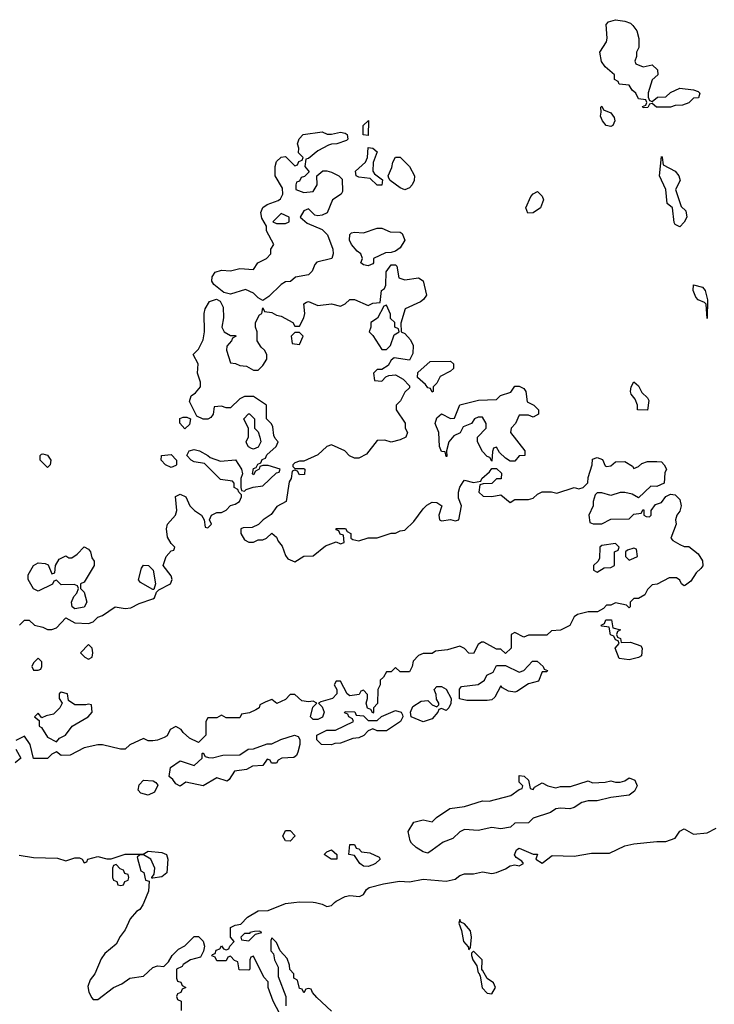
# Model space of a CAD drawing. Header units: inches. Extents: x 2601469 to 2753575, y 449403 to 582909.
# Tile 97 of 256: x 2653749 to 2656781, y 479557 to 483851. Entities that reach past the tile are written whole.
import ezdxf

# ---------------------------------------------------------------- set-up
doc = ezdxf.new("R2010")
doc.units = ezdxf.units.IN
doc.header["$MEASUREMENT"] = 0
doc.layers.add('C6457', color=7, linetype='Continuous')
doc.layers.add('C6458', color=7, linetype='Continuous')

msp = doc.modelspace()

# ---------------------------------------------------------------- linework, layer by layer
at = {"layer": 'C6457', "color": 4, "elevation": 16}
for points in [[(2654290.8, 480000), (2654286.8, 479990), (2654274, 479970), (2654259.1, 479960.9), (2654230.8, 479930), (2654210, 479882), (2654187.5, 479852.5), (2654170, 479819), (2654121.4, 479778.6), (2654104.5, 479755.5), (2654077.3, 479690), (2654057.3, 479662.7), (2654046.4, 479633.6), (2654050.7, 479610), (2654064.5, 479584.5), (2654070, 479578), (2654090, 479578), (2654159, 479630), (2654194.8, 479645.2), (2654230, 479670.8), (2654290, 479678.8), (2654330, 479717.3), (2654350, 479724.7), (2654378, 479722), (2654398, 479742), (2654414, 479770), (2654442.5, 479797.5), (2654470, 479811), (2654510, 479852), (2654530, 479852), (2654550, 479832), (2654556, 479810), (2654551.6, 479788.4), (2654538, 479762), (2654494, 479750), (2654462, 479730), (2654458, 479722), (2654434, 479710), (2654434, 479670), (2654438, 479658), (2654452.7, 479652.7), (2654458, 479638), (2654474, 479630), (2654458, 479622), (2654452.7, 479607.3), (2654438, 479602), (2654434, 479590), (2654438, 479578), (2654454, 479570), (2654454, 479530)], [(2654898, 479490), (2654855.3, 479570), (2654834, 479630), (2654834, 479654), (2654814.6, 479674.6), (2654770, 479766), (2654758, 479762), (2654754, 479750), (2654754, 479710), (2654750, 479706), (2654707.3, 479707.3), (2654702, 479742), (2654687.3, 479747.3), (2654670, 479766), (2654658, 479762), (2654650, 479746), (2654610, 479746), (2654602, 479762), (2654588, 479768), (2654590, 479774), (2654602, 479778), (2654607.3, 479792.7), (2654622, 479798), (2654630, 479811.3), (2654638, 479798), (2654650, 479794), (2654662, 479798), (2654666, 479810), (2654686, 479830), (2654669, 479849), (2654670, 479891), (2654690, 479901), (2654714, 479906), (2654742.9, 479937.1), (2654790, 479964.9), (2654834, 479966), (2654910, 479996), (2654945.3, 480000)], [(2655040, 480000), (2655070, 479994), (2655090, 479982.8), (2655110, 479986.8), (2655123.2, 480000)], [(2655110, 479526), (2655046, 479586), (2655027.3, 479607.3), (2655022, 479622), (2655010, 479626), (2654998, 479622), (2654990, 479606), (2654982, 479622), (2654970, 479626), (2654962, 479662), (2654946, 479670), (2654946, 479690), (2654928.4, 479708.4), (2654927.3, 479727.3), (2654916.4, 479756.4), (2654886, 479790), (2654870, 479826), (2654850, 479846), (2654844.7, 479835.3), (2654844.7, 479790), (2654856.9, 479776.9), (2654861, 479750), (2654878, 479718), (2654878, 479678), (2654910.8, 479590.8), (2654911.3, 479550)]]:
    msp.add_lwpolyline(points, dxfattribs=at)
for points in [[(2655670, 479926), (2655666, 479910), (2655678, 479878), (2655686.8, 479830), (2655706.8, 479806.8), (2655710, 479794), (2655716.4, 479803.6), (2655722, 479850), (2655716.4, 479876.4), (2655690, 479908), (2655675.3, 479915.3)], [(2654795.3, 479875.3), (2654774.6, 479874.6), (2654754, 479870), (2654754, 479866), (2654730, 479866), (2654714, 479850), (2654718, 479838), (2654750, 479834), (2654778, 479862), (2654806, 479870)], [(2655730, 479788), (2655721, 479779), (2655721, 479770), (2655726.8, 479750), (2655744.5, 479724.5), (2655750, 479694), (2655754, 479694), (2655759.8, 479679.8), (2655768.4, 479628.4), (2655790, 479604.7), (2655810, 479602), (2655826, 479630), (2655818, 479650), (2655789, 479669), (2655770, 479706), (2655766, 479706), (2655768, 479750)]]:
    msp.add_lwpolyline(points, close=True, dxfattribs=at)
at = {"layer": 'C6458', "color": 4, "elevation": 16}
for points in [[(2656470, 483644.7), (2656510, 483654), (2656532.7, 483632.7), (2656534, 483610), (2656510, 483588), (2656492.7, 483532.7), (2656492.7, 483512.7), (2656498, 483498), (2656510, 483494), (2656532.7, 483512.7), (2656570, 483514), (2656590, 483534), (2656630, 483552), (2656690, 483544.7), (2656710, 483538), (2656718, 483530), (2656712, 483510), (2656690, 483508.7), (2656670, 483489), (2656642, 483478), (2656610, 483477.2), (2656590, 483469), (2656529, 483469), (2656510, 483486), (2656498, 483482), (2656491.3, 483468.7), (2656470, 483466), (2656468, 483472), (2656482, 483478), (2656486, 483490), (2656482, 483502), (2656450, 483506), (2656438, 483530), (2656423.1, 483543.1), (2656410, 483566), (2656366, 483570), (2656362, 483582), (2656346, 483590), (2656346, 483610), (2656304.7, 483644.7), (2656289.2, 483669.2), (2656282, 483710), (2656310, 483754), (2656314, 483770), (2656308.7, 483830), (2656319, 483841), (2656350, 483851), (2656390, 483844.9), (2656415.2, 483835.2), (2656426, 483826), (2656442.5, 483802.5), (2656451.6, 483768.4), (2656452, 483730), (2656442, 483710), (2656442, 483690), (2656434, 483670), (2656438, 483658)], [(2656330, 483385.1), (2656309.7, 483389.6), (2656292.7, 483410), (2656284, 483430), (2656288, 483448), (2656286, 483470), (2656290, 483474), (2656298, 483458), (2656330, 483444.7), (2656344, 483424), (2656347.3, 483410), (2656338.8, 483390)], [(2655270, 483346), (2655248.4, 483348.4), (2655248.9, 483388.9), (2655272, 483412)], [(2655110, 483351.3), (2655150, 483361), (2655170, 483356), (2655178, 483350), (2655182, 483330), (2655175.3, 483324.7), (2655134, 483310), (2655110, 483308.7), (2655096.9, 483303.1), (2655050, 483279), (2655010, 483246), (2654998, 483242), (2654994, 483210), (2655012, 483188), (2654992.7, 483167.3), (2654978, 483162), (2654970, 483146), (2654958, 483142), (2654954, 483130), (2654954, 483110), (2654990, 483098), (2655030, 483102), (2655048, 483130), (2655046, 483170), (2655071.6, 483191.6), (2655090, 483192), (2655110, 483186), (2655142, 483170), (2655156, 483156), (2655158.8, 483101.2), (2655152, 483090), (2655114.8, 483065.2), (2655091.1, 483008.9), (2655070, 482998), (2655050, 482995.3), (2655038, 482998), (2655010, 483026), (2654990, 483018), (2654974, 482990), (2655003.6, 482963.6), (2655070, 482936), (2655092.7, 482912.7), (2655116, 482850), (2655118, 482830), (2655112, 482810), (2655046.4, 482793.6), (2655036.9, 482783.1), (2655025.4, 482754.6), (2655010, 482738), (2654952.7, 482727.3), (2654931.6, 482708.4), (2654910, 482708), (2654890, 482695.3), (2654836.9, 482643.1), (2654810, 482626), (2654790, 482638), (2654770, 482658), (2654734.6, 482674.6), (2654670, 482654), (2654640.4, 482660.4), (2654596.4, 482696.4), (2654588, 482710), (2654588.7, 482730), (2654602, 482750), (2654630, 482758.8), (2654670, 482756), (2654710, 482766), (2654770, 482762), (2654788.9, 482791.1), (2654826, 482810), (2654846, 482830), (2654846, 482850), (2654858, 482870), (2654826, 482930), (2654826, 482950), (2654805.6, 482985.6), (2654802, 483010), (2654810, 483031.3), (2654830, 483044.7), (2654878, 483062), (2654888, 483070), (2654898, 483090), (2654896.4, 483116.4), (2654864, 483170), (2654864, 483210), (2654870, 483232), (2654890, 483252), (2654910, 483254), (2654950, 483214), (2654962, 483218), (2654967.3, 483232.7), (2654982, 483238), (2654986, 483250), (2654966, 483270), (2654968, 483290), (2654962, 483310), (2654968.4, 483331.6), (2654986, 483350), (2655070, 483362), (2655091.6, 483351.6)], [(2655330, 483128.7), (2655309.1, 483129.1), (2655279, 483159), (2655230, 483164), (2655218, 483170), (2655215.3, 483190), (2655258, 483230), (2655268, 483250), (2655270, 483294), (2655291.3, 483291.3), (2655310, 483274), (2655291.6, 483228.4), (2655291.3, 483190), (2655298, 483178), (2655332.7, 483152.7)], [(2655430, 483108.7), (2655410, 483118), (2655366, 483150), (2655360.4, 483160.4), (2655358, 483170), (2655374, 483206), (2655378, 483230), (2655390, 483252), (2655410, 483252), (2655451.1, 483211.1), (2655472, 483170), (2655471.3, 483150), (2655462, 483130), (2655450, 483118)], [(2656630, 482948), (2656610, 482958), (2656606, 482966), (2656598, 483030), (2656575.3, 483050), (2656569, 483110), (2656541.2, 483170), (2656550, 483254), (2656554, 483250), (2656558, 483218), (2656610.7, 483190.7), (2656626, 483170), (2656632, 483150), (2656611.3, 483110), (2656636, 483036), (2656656.8, 483016.8), (2656660.7, 482990), (2656650, 482968)], [(2655967.3, 483007.3), (2655958, 483030), (2655980.2, 483079.8), (2655990, 483092), (2656010, 483102), (2656030, 483082), (2656035.3, 483064.7), (2656022, 483030), (2655990, 483008)], [(2654890, 483006), (2654854, 482970), (2654870, 482962), (2654910, 482962), (2654926, 482970), (2654926, 482990)], [(2655270, 482778), (2655250, 482782), (2655238, 482790), (2655246, 482810), (2655238, 482830), (2655221.5, 482841.5), (2655197.2, 482870), (2655189.2, 482890), (2655190, 482914), (2655198, 482922), (2655210, 482924.7), (2655250, 482921), (2655310, 482942), (2655330, 482942), (2655366.4, 482926.4), (2655410, 482924.7), (2655418.8, 482918.8), (2655430.8, 482890), (2655410, 482855.3), (2655390, 482842), (2655370, 482835.3), (2655345.4, 482834.6), (2655294, 482810), (2655294, 482790), (2655290, 482786)], [(2656750, 482548), (2656746, 482610), (2656738, 482618), (2656710, 482628.7), (2656700.2, 482640.2), (2656689.3, 482669.3), (2656690, 482694), (2656730, 482684.7), (2656741, 482670), (2656751.1, 482628.9)], [(2655350, 482606), (2655338, 482602), (2655311.1, 482548.9), (2655282, 482530), (2655282, 482510), (2655274, 482490), (2655290, 482474), (2655330, 482412), (2655350, 482412), (2655368, 482430), (2655384, 482476), (2655406, 482490), (2655402, 482502), (2655386, 482510), (2655386, 482530), (2655368.4, 482548.4), (2655367.3, 482567.3)], [(2654970, 482486), (2654950, 482486), (2654934, 482470), (2654938, 482438), (2654970, 482434), (2654986, 482470)], [(2655550, 482226), (2655542, 482242), (2655530, 482246), (2655520.4, 482260.4), (2655486, 482290), (2655487.3, 482312.7), (2655540.4, 482359.6), (2655630, 482362), (2655642, 482350), (2655642, 482330), (2655630, 482318), (2655584.7, 482295.3), (2655570, 482266), (2655554, 482250), (2655554, 482230)], [(2656490, 482148), (2656446, 482150), (2656446, 482170), (2656436.4, 482196.4), (2656418, 482218), (2656415.3, 482230), (2656418, 482250), (2656430, 482272), (2656450, 482254), (2656464.7, 482224.7), (2656490, 482202), (2656494.8, 482190)], [(2655990, 482118), (2655970, 482126), (2655930, 482126), (2655914, 482090), (2655894, 482070), (2655892, 482050), (2655954, 481970), (2655954, 481950), (2655930, 481948), (2655910, 481926), (2655890, 481926), (2655870, 481938), (2655843.1, 481963.1), (2655830, 481986), (2655818, 481982), (2655812.7, 481967.3), (2655810, 481926), (2655802, 481942), (2655790, 481946), (2655770, 481968), (2655748, 482010), (2655748, 482030), (2655786, 482070), (2655786, 482090), (2655770, 482118), (2655750, 482118), (2655734, 482110), (2655722, 482090), (2655685.4, 482074.6), (2655671.3, 482048.7), (2655644.7, 482035.3), (2655622, 482010), (2655612, 481970), (2655614, 481946), (2655610, 481946), (2655606, 481966), (2655590, 481968), (2655582, 481990), (2655578, 482050), (2655562, 482090), (2655570, 482114), (2655590, 482132), (2655630, 482112), (2655647.3, 482112.7), (2655670, 482171.3), (2655751.3, 482191.3), (2655830, 482194), (2655848.4, 482211.6), (2655893.6, 482226.4), (2655910, 482252), (2655930, 482252), (2655950, 482242), (2655958, 482230), (2655964.7, 482184.7), (2655994, 482170), (2656014, 482150), (2656014, 482130)], [(2654470, 482066), (2654448.4, 482091.6), (2654448.4, 482111.6), (2654462, 482118), (2654478, 482118), (2654494, 482110), (2654490, 482086)], [(2654770, 481978), (2654760.4, 481980.4), (2654747.3, 481987.3), (2654740.4, 482000.4), (2654738, 482010), (2654748.4, 482031.6), (2654748.4, 482068.4), (2654728, 482110), (2654748.4, 482131.6), (2654751.6, 482131.6), (2654774, 482110), (2654774, 482070), (2654790, 482054), (2654798, 482030), (2654802, 482010), (2654790, 481986)], [(2653870, 481898), (2653838, 481930), (2653838, 481950), (2653844, 481956), (2653850, 481958), (2653870, 481951.3), (2653884.7, 481930), (2653882, 481910)], [(2654410, 481898), (2654386, 481910), (2654366, 481930), (2654368, 481950), (2654410, 481954), (2654434, 481930), (2654434, 481910), (2654430, 481906)], [(2653990, 481282), (2653978, 481290), (2653975.3, 481310), (2653984.7, 481335.3), (2653998, 481350), (2654006, 481370), (2654002, 481382), (2653987.3, 481387.3), (2653930, 481386), (2653910, 481406), (2653898, 481402), (2653891.6, 481388.4), (2653830, 481358), (2653808.9, 481368.9), (2653786, 481410), (2653786, 481430), (2653808.9, 481471.1), (2653830, 481482), (2653859.6, 481479.6), (2653872.7, 481472.7), (2653890, 481434), (2653902, 481438), (2653906, 481470), (2653922, 481498), (2653950, 481512), (2653963.6, 481503.6), (2653976.4, 481503.6), (2654000.4, 481519.6), (2654030, 481552), (2654050, 481542), (2654058, 481530), (2654063.6, 481503.6), (2654074, 481490), (2654074, 481470), (2654030, 481398), (2654014, 481390), (2654014, 481370), (2654030, 481354), (2654042, 481310), (2654030, 481288)], [(2656350, 481566), (2656290, 481558), (2656282, 481550), (2656279.6, 481500.4), (2656272.7, 481487.3), (2656254, 481470), (2656254, 481450), (2656270, 481442), (2656300.4, 481459.6), (2656330, 481462), (2656346, 481470), (2656346, 481530), (2656362, 481538), (2656366, 481550)], [(2656430, 481546), (2656402, 481538), (2656394, 481530), (2656394, 481510), (2656410, 481494), (2656430, 481502), (2656446, 481510), (2656442, 481542)], [(2654330, 481366), (2654276.4, 481396.4), (2654268.4, 481408.4), (2654281.2, 481458.8), (2654290, 481472), (2654310.9, 481470.9), (2654332, 481450), (2654342, 481390), (2654334, 481366)], [(2656374, 481134), (2656415.3, 481135.3), (2656459.8, 481119.8), (2656466, 481110), (2656463.6, 481076.4), (2656450, 481069), (2656410, 481059.3), (2656365.2, 481065.2), (2656348, 481110), (2656366, 481130), (2656362, 481142), (2656350, 481146), (2656342, 481162), (2656328.4, 481168.4), (2656322, 481202), (2656290, 481206), (2656288, 481210), (2656302, 481218), (2656307.3, 481232.7), (2656332.7, 481232.7), (2656338, 481198), (2656372, 481190), (2656358, 481182), (2656354, 481170), (2656358, 481158), (2656371.6, 481151.6)], [(2654050, 481126), (2654014, 481090), (2654034, 481070), (2654050, 481062), (2654066, 481070), (2654068, 481090), (2654066, 481110)], [(2653830, 481066), (2653810, 481046), (2653802, 481030), (2653810, 481014), (2653830, 481014), (2653842, 481018), (2653846, 481030), (2653846, 481050)], [(2655910, 480918), (2655882.7, 480922.7), (2655856.4, 480936.4), (2655850, 480946), (2655823.5, 480896.5), (2655810, 480885.2), (2655790, 480881.2), (2655701.2, 480881.2), (2655668.9, 480888.9), (2655668.4, 480931.6), (2655678, 480942), (2655750, 480952), (2655778, 480970), (2655788, 480992), (2655815.3, 481004.7), (2655830, 481034), (2655870, 481034), (2655930, 481004.7), (2655950, 481012), (2655987.3, 481052.7), (2656007.3, 481052.7), (2656034, 481030), (2656038, 481018), (2656052.7, 481012.7), (2656050, 481006), (2656030, 481006), (2656014, 480966), (2655970, 480954), (2655919.3, 480920.7)], [(2655610, 480838), (2655590, 480846), (2655578, 480842), (2655574, 480830), (2655550, 480802), (2655510, 480789), (2655458, 480810), (2655455.3, 480830), (2655465.2, 480854.8), (2655501.2, 480878.8), (2655530, 480882), (2655550, 480862), (2655570, 480854), (2655578, 480862), (2655578, 480870), (2655568, 480888), (2655567.3, 480907.3), (2655558, 480930), (2655570, 480942), (2655590, 480942), (2655611.3, 480931.3), (2655632, 480890), (2655631.6, 480868.4), (2655622, 480850)], [(2653930, 480918), (2653922, 480910), (2653922, 480890), (2653934, 480870), (2653924.7, 480850), (2653897.3, 480822.7), (2653864.7, 480815.3), (2653846, 480806), (2653830, 480826), (2653814, 480810), (2653834, 480794), (2653834, 480770), (2653843.6, 480763.6), (2653870, 480722), (2653910, 480702), (2653923.2, 480716.8), (2653949, 480731), (2653978, 480770), (2654048, 480810), (2654066, 480830), (2654062, 480862), (2654050, 480866), (2654038, 480862), (2653990, 480862), (2653962, 480882), (2653958, 480910)], [(2655310, 480748.7), (2655290, 480758), (2655270, 480748.7), (2655250.6, 480729.4), (2655230, 480719), (2655204, 480716), (2655150, 480695.3), (2655125.4, 480694.6), (2655110, 480688.7), (2655066, 480690), (2655046, 480710), (2655046, 480730), (2655090, 480752), (2655127.3, 480752.7), (2655206, 480790), (2655202, 480802), (2655186, 480810), (2655182, 480822), (2655167.3, 480827.3), (2655170, 480834), (2655211.6, 480831.6), (2655218, 480818), (2655250, 480814), (2655270, 480794), (2655310, 480794), (2655328, 480812), (2655390, 480838), (2655414, 480830), (2655419.6, 480819.6), (2655422, 480810), (2655412, 480790), (2655350, 480748.7)], [(2654870, 480608), (2654848.4, 480608.4), (2654842, 480622), (2654830, 480626), (2654810, 480598), (2654764.7, 480595.3), (2654739.6, 480580.4), (2654686.8, 480573.2), (2654663.6, 480536.4), (2654654, 480530), (2654610, 480544), (2654550, 480508.7), (2654474, 480526), (2654450, 480508), (2654430, 480518), (2654417.2, 480537.2), (2654402, 480550), (2654408, 480590), (2654450, 480618), (2654510, 480598), (2654546, 480630), (2654546, 480650), (2654550, 480654), (2654558, 480638), (2654572.7, 480632.7), (2654590, 480632), (2654636.4, 480643.6), (2654710, 480644.7), (2654746, 480670), (2654770, 480671), (2654830, 480692), (2654850, 480692), (2654888.4, 480711.6), (2654948.9, 480731.1), (2654964.7, 480724.7), (2654971.6, 480711.6), (2654972, 480690), (2654963.5, 480656.5), (2654958, 480642), (2654946.4, 480633.6), (2654894, 480630), (2654878, 480622)], [(2655990, 480494), (2655996.4, 480503.6), (2656030, 480522), (2656054, 480510), (2656090, 480501), (2656110, 480506), (2656153.6, 480506.4), (2656230, 480531.3), (2656250, 480522), (2656305.4, 480525.4), (2656330, 480531.3), (2656350, 480524.7), (2656370, 480526), (2656390, 480531.3), (2656410, 480544.7), (2656434.4, 480534.4), (2656444.7, 480510), (2656433.4, 480486.6), (2656410, 480469), (2656330, 480459), (2656270, 480444), (2656230, 480444), (2656203.5, 480436.5), (2656170, 480415.3), (2656151.1, 480408.9), (2656110, 480412.7), (2656090, 480409), (2656066.4, 480393.6), (2655990, 480368), (2655970, 480348), (2655910, 480346), (2655891.6, 480328.4), (2655850, 480322), (2655810, 480328), (2655750, 480315.3), (2655690, 480319), (2655670, 480308.7), (2655639.8, 480280.2), (2655596.9, 480263.1), (2655550, 480228.7), (2655530, 480215.3), (2655510, 480222), (2655480.1, 480240.1), (2655459.3, 480259.3), (2655453.2, 480270), (2655445.2, 480310), (2655469.4, 480350.6), (2655510, 480361), (2655550, 480352), (2655569.1, 480370.9), (2655626, 480410), (2655690, 480418.8), (2655770, 480444.7), (2655798, 480442), (2655892.9, 480467.1), (2655930, 480494), (2655942, 480498), (2655946, 480510), (2655930, 480526), (2655930, 480554), (2655951.6, 480551.6), (2655970, 480534), (2655978, 480498)], [(2654310, 480468.7), (2654278, 480478), (2654266, 480490), (2654270, 480514), (2654290, 480534), (2654331.1, 480531.1), (2654343.6, 480523.6), (2654351.6, 480511.6), (2654338, 480482)], [(2654930, 480268), (2654909.1, 480269.1), (2654898, 480290), (2654910, 480314), (2654930, 480314), (2654952, 480292)], [(2655270, 480157.2), (2655250, 480159.3), (2655234, 480170), (2655210, 480206), (2655186, 480210), (2655190, 480254), (2655210, 480254), (2655218, 480238), (2655230, 480234), (2655241, 480221), (2655276.9, 480216.9), (2655318, 480198), (2655322, 480190), (2655302, 480170), (2655290, 480165.2)], [(2655130, 480189), (2655108, 480190), (2655078, 480210), (2655090, 480222), (2655110.7, 480230.7), (2655134, 480210), (2655134, 480190)], [(2654170, 480166), (2654158, 480162), (2654154, 480150), (2654154, 480110), (2654158, 480098), (2654172.7, 480092.7), (2654178, 480078), (2654190, 480074), (2654202, 480078), (2654207.3, 480092.7), (2654222, 480098), (2654226, 480110), (2654222, 480122), (2654207.3, 480127.3), (2654202, 480142), (2654187.3, 480147.3)]]:
    msp.add_lwpolyline(points, close=True, dxfattribs=at)
for points in [[(2653748, 481210), (2653770, 481232), (2653790, 481232), (2653814, 481210), (2653850, 481202), (2653870, 481191.3), (2653890, 481191.3), (2653910, 481198), (2653950, 481242), (2653990, 481221), (2654050, 481218), (2654070, 481224.7), (2654090, 481244.7), (2654110, 481252), (2654166, 481290), (2654210, 481282.8), (2654233.6, 481286.4), (2654270, 481304.7), (2654330, 481324.7), (2654338, 481330), (2654346, 481354), (2654356.4, 481363.6), (2654408, 481390), (2654415.3, 481410), (2654410, 481426), (2654375.3, 481470), (2654388.7, 481510), (2654410, 481534), (2654422, 481538), (2654426, 481550), (2654410, 481566), (2654394, 481594), (2654389.2, 481630), (2654394, 481650), (2654428.7, 481690), (2654435.3, 481710), (2654429, 481771), (2654450, 481782), (2654474, 481770), (2654492, 481730), (2654512, 481710), (2654542, 481690), (2654554, 481670), (2654558, 481638), (2654570, 481634), (2654586, 481650), (2654578, 481670), (2654586, 481690), (2654610, 481702), (2654630, 481702), (2654650, 481712), (2654670, 481732), (2654690, 481738), (2654708, 481750), (2654718, 481770), (2654718, 481778), (2654706, 481790), (2654702, 481802), (2654686, 481810), (2654686, 481830), (2654678, 481838), (2654625.6, 481845.6), (2654555.3, 481915.3), (2654510, 481922), (2654498, 481930), (2654478, 481950), (2654489, 481971), (2654510, 481976), (2654534, 481970), (2654570.9, 481950.9), (2654581, 481941), (2654625.4, 481925.4), (2654691.3, 481931.3), (2654718, 481890), (2654722, 481870), (2654714, 481850), (2654714, 481810), (2654718, 481798), (2654730, 481794), (2654738, 481802), (2654768.4, 481811.6), (2654810, 481818), (2654870, 481874), (2654882, 481878), (2654886, 481890), (2654834, 481906), (2654810, 481906), (2654798, 481902), (2654794, 481890), (2654778, 481882), (2654770, 481866), (2654766, 481870), (2654770, 481894), (2654782, 481898), (2654788, 481912), (2654802, 481918), (2654807.3, 481932.7), (2654822, 481938), (2654827.3, 481952.7), (2654868, 481990), (2654878, 482010), (2654864, 482024), (2654858, 482038), (2654854.6, 482074.6), (2654848.9, 482088.9), (2654826, 482110), (2654826, 482170), (2654770, 482208), (2654730, 482208), (2654710, 482198), (2654670, 482158), (2654650, 482158), (2654630, 482166), (2654598, 482162), (2654594, 482130), (2654583.6, 482116.4), (2654570, 482108), (2654550, 482108), (2654522, 482122), (2654490, 482186), (2654498, 482210), (2654516.5, 482223.5), (2654538, 482250), (2654538, 482270), (2654525.2, 482310), (2654528.7, 482350), (2654506, 482390), (2654530, 482414), (2654550, 482454), (2654555.3, 482490), (2654554, 482570), (2654559, 482590), (2654578, 482622), (2654608.4, 482631.6), (2654623.6, 482623.6), (2654636.9, 482596.9), (2654638, 482550), (2654632, 482510), (2654642, 482490), (2654670, 482474), (2654690, 482474), (2654694, 482470), (2654678, 482462), (2654674, 482450), (2654652.7, 482427.3), (2654652, 482410), (2654670, 482354), (2654691.6, 482351.6), (2654710, 482342), (2654739.6, 482339.6), (2654770, 482322), (2654790, 482322), (2654810, 482342), (2654828, 482370), (2654828, 482390), (2654818, 482410), (2654803.1, 482423.1), (2654786, 482450), (2654786, 482490), (2654778, 482510), (2654778, 482530), (2654796.4, 482563.6), (2654806, 482570), (2654810, 482594), (2654818, 482578), (2654850, 482574), (2654870, 482562), (2654890, 482558), (2654942, 482530), (2654950, 482514), (2654970, 482514), (2654989.1, 482550.9), (2654993.2, 482570), (2654989, 482611), (2655000.4, 482619.6), (2655010, 482622), (2655050, 482604.7), (2655110, 482612), (2655150, 482602), (2655170, 482612), (2655190, 482631), (2655210.6, 482630.6), (2655270, 482604.7), (2655290, 482614), (2655322, 482618), (2655328, 482670), (2655342, 482678), (2655347.3, 482692.7), (2655348.4, 482751.6), (2655370, 482782), (2655390, 482782), (2655395.3, 482775.3), (2655404.7, 482724.7), (2655430, 482716), (2655490, 482724.7), (2655510, 482711.3), (2655524.7, 482650), (2655512, 482630), (2655499.1, 482620.9), (2655432, 482590), (2655412.7, 482527.3), (2655414, 482490), (2655430, 482482), (2655454.4, 482454.4), (2655466, 482430), (2655464.7, 482395.3), (2655450, 482366), (2655383.6, 482376.4), (2655370, 482366), (2655358, 482342), (2655330, 482326), (2655310, 482326), (2655294, 482310), (2655298, 482278), (2655330, 482274), (2655347.3, 482292.7), (2655360.4, 482299.6), (2655390, 482302), (2655423.6, 482283.6), (2655450, 482254), (2655450, 482246), (2655430, 482226), (2655411, 482189), (2655392, 482170), (2655392, 482150), (2655431.6, 482091.6), (2655432, 482070), (2655442, 482050), (2655434, 482030), (2655410, 482018), (2655370, 482008), (2655343.6, 482016.4), (2655310, 482015.3), (2655263.6, 481956.4), (2655230, 481938), (2655210, 481938), (2655188.4, 481948.4), (2655168, 481970), (2655110, 481997.2), (2655090, 481989), (2655050, 481952.7), (2654990, 481926), (2654970, 481926), (2654950, 481918), (2654942, 481910), (2654942, 481902), (2654950, 481894), (2654990, 481894), (2654994, 481890), (2654992.7, 481867.3), (2654970, 481866), (2654962, 481882), (2654950, 481886), (2654938, 481882), (2654934, 481850), (2654924.7, 481835.3), (2654912, 481750), (2654871.6, 481728.4), (2654846.8, 481693.2), (2654812, 481670), (2654791.3, 481648.7), (2654763.6, 481636.4), (2654724.7, 481635.3), (2654714, 481630), (2654714, 481610), (2654730, 481582), (2654750, 481572), (2654770, 481572), (2654790, 481582), (2654810, 481582), (2654826, 481590), (2654850, 481612), (2654870, 481594), (2654876.9, 481576.9), (2654895.3, 481555.3), (2654910, 481514), (2654919.6, 481499.6), (2654950, 481486), (2654990, 481511.3), (2655030, 481512), (2655084, 481556), (2655130, 481574), (2655150, 481564.7), (2655166, 481570), (2655162, 481602), (2655147.3, 481607.3), (2655142, 481622), (2655130, 481626), (2655130, 481632), (2655171.6, 481631.6), (2655178, 481618), (2655194, 481610), (2655194, 481590), (2655203.6, 481583.6), (2655230, 481578), (2655270, 481591.3), (2655310, 481591.3), (2655370, 481612), (2655390, 481612), (2655410, 481622), (2655430, 481624.7), (2655470, 481662), (2655510, 481718), (2655526.3, 481733.7), (2655550, 481746), (2655570, 481744.7), (2655592, 481730), (2655578, 481690), (2655582, 481670), (2655590, 481664.7), (2655630, 481671.3), (2655650, 481664.7), (2655666, 481670), (2655678, 481730), (2655664, 481764), (2655665.2, 481790), (2655670, 481812), (2655684.7, 481835.3), (2655690, 481842), (2655730, 481832), (2655762, 481838), (2655766, 481850), (2655800.4, 481879.6), (2655810, 481894), (2655830, 481894), (2655852.7, 481872.7), (2655851.3, 481848.7), (2655830, 481848), (2655810, 481828.7), (2655772.7, 481827.3), (2655758, 481822), (2655754, 481790), (2655772.7, 481772.7), (2655810, 481772), (2655850, 481778), (2655890, 481744.7), (2655910, 481758), (2655970, 481758), (2655990, 481764.7), (2656010, 481782), (2656030, 481792), (2656070, 481791.3), (2656094, 481786), (2656169.1, 481810.9), (2656190, 481804.7), (2656208.9, 481811.1), (2656228.7, 481831.3), (2656230, 481854), (2656248.7, 481910), (2656250, 481934), (2656270, 481942), (2656292.7, 481932.7), (2656304.7, 481904.7), (2656310, 481902), (2656330, 481904.7), (2656350, 481922), (2656390, 481924.7), (2656423.6, 481903.6), (2656430, 481894), (2656450, 481902), (2656464.7, 481915.3), (2656490, 481924.7), (2656530, 481924.7), (2656550, 481922), (2656562, 481910), (2656572, 481890), (2656564.7, 481875.3), (2656562, 481830), (2656530, 481815.3), (2656503.6, 481816.4), (2656450, 481766), (2656422, 481782), (2656390, 481788.7), (2656370, 481788.7), (2656330, 481775.3), (2656290, 481788), (2656270, 481788), (2656261, 481779), (2656252, 481750), (2656252, 481730), (2656234, 481690), (2656238, 481658), (2656252.7, 481652.7), (2656290, 481652), (2656330, 481672), (2656410, 481674), (2656430, 481694), (2656462, 481698), (2656470, 481714), (2656474, 481710), (2656474, 481690), (2656483.6, 481683.6), (2656498, 481682), (2656506, 481690), (2656506, 481710), (2656524, 481736), (2656550, 481744.7), (2656570, 481772), (2656590, 481782), (2656610, 481778), (2656630, 481758), (2656636.3, 481730), (2656630, 481708), (2656618, 481690), (2656612, 481670), (2656614, 481650), (2656592, 481590), (2656599.6, 481579.6), (2656630, 481562), (2656650, 481554), (2656670, 481554), (2656710, 481521), (2656730.3, 481490.3), (2656730.4, 481469.6), (2656722.5, 481457.5), (2656702, 481438), (2656678, 481402), (2656655.3, 481384.7), (2656650, 481382), (2656638, 481390), (2656630, 481406), (2656616.4, 481416.4), (2656583.6, 481416.4), (2656531.6, 481388.4), (2656510, 481386), (2656490, 481366), (2656478, 481342), (2656450, 481326), (2656430, 481326), (2656414, 481310), (2656414, 481290), (2656410, 481286), (2656398, 481298), (2656350, 481308), (2656330, 481298), (2656310, 481298), (2656296.9, 481283.1), (2656272, 481268), (2656230, 481268), (2656183.6, 481256.4), (2656170, 481246), (2656150, 481208), (2656110, 481188), (2656070, 481186), (2656050, 481166), (2655970, 481166), (2655950, 481158), (2655910, 481178), (2655894, 481170), (2655894, 481110), (2655870, 481086), (2655850, 481106), (2655830, 481106), (2655775.3, 481135.3), (2655764.7, 481135.3), (2655750, 481126), (2655730, 481086), (2655710, 481088), (2655690, 481108), (2655670, 481118), (2655616.9, 481103.1), (2655563.6, 481096.4), (2655550, 481086), (2655510, 481086), (2655490, 481078), (2655466.4, 481053.6), (2655462, 481030), (2655450, 481006), (2655410, 481006), (2655390, 481026), (2655370, 481006), (2655350, 481006), (2655336.9, 480983.1), (2655322, 480970), (2655322, 480950), (2655312, 480930), (2655311.1, 480868.9), (2655294, 480850), (2655294, 480830), (2655290, 480826), (2655282, 480842), (2655268, 480848), (2655262, 480870), (2655268, 480890), (2655267.3, 480907.3), (2655250, 480926), (2655238, 480922), (2655231.6, 480908.4), (2655190, 480902), (2655178, 480910), (2655150, 480966), (2655130, 480966), (2655122, 480950), (2655134, 480930), (2655134, 480910), (2655114, 480890), (2655063.6, 480876.4), (2655054, 480870), (2655070, 480854), (2655078, 480830), (2655071.1, 480808.9), (2655050, 480798), (2655030, 480798), (2655018, 480810), (2655028, 480852), (2655046, 480870), (2655030, 480878), (2655010, 480875.3), (2654980.4, 480880.4), (2654950, 480908), (2654930, 480908), (2654910, 480886), (2654871.6, 480868.4), (2654850, 480886), (2654823.6, 480876.4), (2654798, 480862), (2654794, 480850), (2654779.6, 480840.4), (2654751.6, 480828.4), (2654718, 480822), (2654710, 480806), (2654650, 480806), (2654630, 480818), (2654610, 480806), (2654570, 480806), (2654562, 480790), (2654562, 480730), (2654530, 480698), (2654490, 480718), (2654462, 480742), (2654454.6, 480754.6), (2654430, 480768), (2654405.4, 480754.6), (2654392.7, 480727.3), (2654379.6, 480720.4), (2654350, 480708), (2654330, 480706), (2654310, 480706), (2654290, 480715.3), (2654230, 480688), (2654210, 480669), (2654189.3, 480669.3), (2654110, 480688.7), (2654090, 480688.7), (2654030, 480675.3), (2653970, 480642.7), (2653930, 480641.2), (2653910, 480658), (2653890, 480648), (2653870, 480629.2), (2653808.7, 480628.7), (2653795.3, 480690), (2653770, 480726), (2653732.7, 480707.3)], [(2653732, 480670), (2653754, 480630), (2653730, 480609)], [(2655123.2, 480000), (2655130, 480006.8), (2655170, 480026.8), (2655190, 480031.3), (2655232.7, 480027.3), (2655250, 480036), (2655262.9, 480057.1), (2655274.2, 480065.8), (2655337.5, 480082.5), (2655406.8, 480093.2), (2655450, 480090.4), (2655510, 480102), (2655610, 480093), (2655650, 480102.8), (2655670, 480118.8), (2655690, 480126), (2655730, 480126), (2655770, 480134), (2655810, 480126.8), (2655830, 480131), (2655870, 480146.8), (2655890, 480161), (2655910, 480164.7), (2655930, 480161), (2655948, 480170), (2655940.4, 480180.4), (2655916.4, 480196.4), (2655908.7, 480208.7), (2655918, 480230), (2655930, 480238), (2655990, 480212), (2656010, 480212), (2656002, 480190), (2656030, 480172), (2656074, 480206), (2656170, 480202.8), (2656244.8, 480215.2), (2656324.1, 480215.9), (2656390, 480247.3), (2656430, 480256), (2656530, 480267.3), (2656570, 480266), (2656610, 480281), (2656630, 480312), (2656650, 480322), (2656690, 480298), (2656750, 480304.7), (2656790, 480324.7)], [(2653747.1, 480207.1), (2653810, 480197.3), (2653913.7, 480193.7), (2653950, 480182), (2653990, 480196), (2654010, 480196), (2654022, 480190), (2654030, 480174), (2654042, 480178), (2654046, 480190), (2654090, 480201), (2654130, 480191), (2654148.9, 480191.1), (2654210, 480211), (2654288.4, 480211.6), (2654310, 480224.7), (2654370, 480219.3), (2654390.4, 480210.4), (2654396.3, 480190), (2654390.7, 480130), (2654370, 480113.2), (2654330, 480106), (2654326, 480106), (2654326, 480110), (2654336.4, 480123.6), (2654339, 480150), (2654322, 480190), (2654290, 480208), (2654272.7, 480207.3), (2654262, 480198), (2654278, 480138), (2654291.6, 480131.6), (2654298, 480098), (2654314, 480094), (2654310.7, 480050), (2654290.8, 480000)], [(2654945.3, 480000), (2654970, 480002.8), (2655030, 480002), (2655040, 480000)]]:
    msp.add_lwpolyline(points, dxfattribs=at)

doc.saveas('drawing.dxf')
